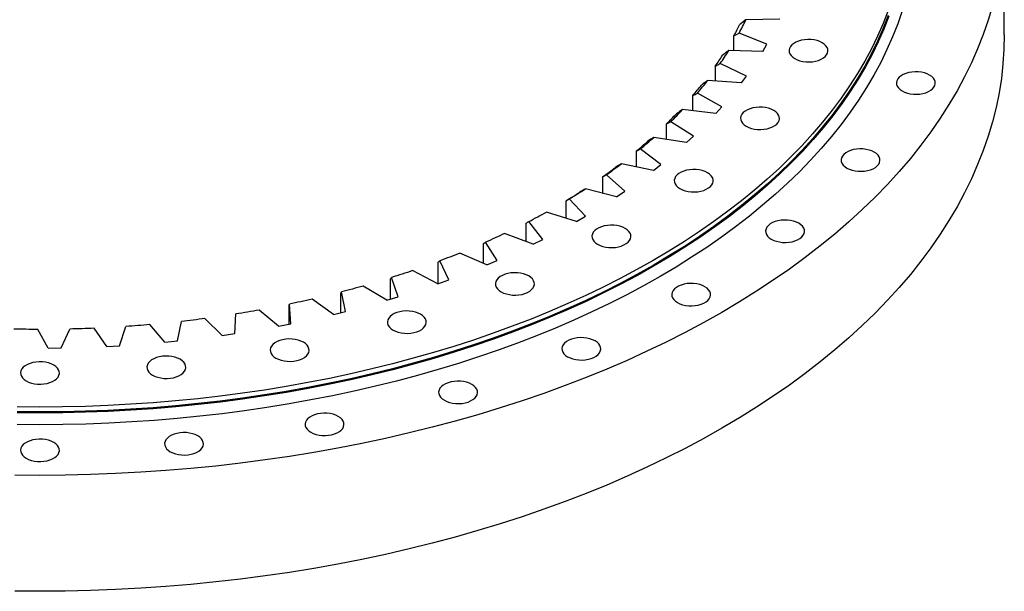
# Model space of a CAD drawing. Header units: millimetres. Extents: x 41 to 6109, y 5902 to 10394.
# Tile 9 of 10: x 4411 to 5069, y 7773 to 8156. Entities that reach past the tile are written whole.
import ezdxf

# ---------------------------------------------------------------- set-up
doc = ezdxf.new("R2010")
doc.units = ezdxf.units.MM
doc.header["$LTSCALE"] = 20

msp = doc.modelspace()

# ---------------------------------------------------------------- linework, layer by layer
at = {"color": 7, "linetype": 'Continuous', "lineweight": 25}
for p, q in [((5069.48, 8145.66), (5069.48, 8223.23)), ((4919.31, 8156.18), (4896.61, 8155.71)), ((4910.65, 8139.26), (4892.03, 8146.77)), ((4888.6, 8134.99), (4888.6, 8144.9)), ((4907.88, 8134.53), (4885.19, 8135.07)), ((4907.88, 8134.53), (4910.65, 8139.26)), ((4876.2, 8114.64), (4876.2, 8124.63)), ((4897.01, 8118.05), (4879.44, 8126.36)), ((4893.62, 8113.45), (4871.06, 8114.99)), ((4893.62, 8113.45), (4897.01, 8118.05)), ((4861.15, 8094.82), (4861.15, 8104.97)), ((4880.59, 8097.5), (4864.18, 8106.56)), ((4876.6, 8093.07), (4854.32, 8095.6)), ((4876.6, 8093.07), (4880.59, 8097.5)), ((4861.49, 8077.73), (4846.33, 8087.5)), ((4843.53, 8075.64), (4843.53, 8086.04)), ((4856.93, 8073.49), (4835.05, 8077)), ((4856.93, 8073.49), (4861.49, 8077.73)), ((4823.46, 8057.2), (4823.46, 8067.94)), ((4839.84, 8058.87), (4826.02, 8069.28)), ((4834.73, 8054.85), (4813.37, 8059.31)), ((4834.73, 8054.85), (4839.84, 8058.87)), ((4801.05, 8039.6), (4801.05, 8050.77)), ((4815.74, 8041.02), (4803.34, 8052.01)), ((4810.11, 8037.24), (4789.41, 8042.63)), ((4810.11, 8037.24), (4815.74, 8041.02)), ((4776.43, 8022.91), (4776.43, 8034.65)), ((4789.35, 8024.29), (4778.44, 8035.79)), ((4783.23, 8020.76), (4763.31, 8027.06)), ((4783.23, 8020.76), (4789.35, 8024.29)), ((4749.74, 8007.23), (4749.74, 8019.67)), ((4760.81, 8008.78), (4751.47, 8020.73)), ((4754.25, 8005.53), (4735.22, 8012.69)), ((4754.25, 8005.53), (4760.81, 8008.78)), ((4721.14, 7992.59), (4721.14, 8005.91)), ((4730.31, 7994.57), (4722.57, 8006.89)), ((4723.33, 7991.62), (4705.31, 7999.6)), ((4690.8, 7979.16), (4690.8, 7993.45)), ((4698.01, 7981.75), (4691.93, 7994.38)), ((4723.33, 7991.62), (4730.31, 7994.57)), ((4658.9, 7968.83), (4658.9, 7982.37)), ((4664.1, 7970.39), (4659.71, 7983.26)), ((4690.66, 7979.11), (4673.74, 7987.87)), ((4690.66, 7979.11), (4698.01, 7981.75)), ((4656.43, 7968.09), (4640.72, 7977.56)), ((4620.83, 7958.61), (4606.43, 7968.75)), ((4625.62, 7959.79), (4625.62, 7972.73)), ((4628.79, 7960.57), (4626.12, 7973.59)), ((4656.43, 7968.09), (4664.1, 7970.39)), ((4591.17, 7952.12), (4591.17, 7964.59)), ((4592.27, 7952.33), (4591.34, 7965.44)), ((4546.4, 7944.51), (4534.84, 7955.8)), ((4554.78, 7945.74), (4555.58, 7958.84)), ((4584.08, 7950.74), (4571.07, 7961.48)), ((4620.83, 7958.61), (4628.79, 7960.57)), ((4469.11, 7937.13), (4460.67, 7949.3)), ((4477.71, 7937.6), (4481.98, 7950.48)), ((4508, 7939.96), (4497.97, 7951.73)), ((4516.51, 7940.82), (4519.06, 7953.85)), ((4584.08, 7950.74), (4592.27, 7952.33)), ((4429.96, 7936.02), (4423.16, 7948.53)), ((4438.6, 7936.11), (4444.56, 7948.77)), ((4546.4, 7944.51), (4554.78, 7945.74)), ((4429.96, 7936.02), (4438.6, 7936.11)), ((4469.11, 7937.13), (4477.71, 7937.6)), ((4508, 7939.96), (4516.51, 7940.82))]:
    msp.add_line(p, q, dxfattribs=at)
at = {"color": 7, "linetype": 'Continuous', "lineweight": 25, "flags": 128}
for points in [[(5061.53, 8164.99), (5058.68, 8155.38), (5055.38, 8145.82), (5051.65, 8136.31), (5047.5, 8126.86), (5042.91, 8117.48), (5037.91, 8108.17), (5032.48, 8098.94), (5026.64, 8089.8), (5020.38, 8080.74), (5013.71, 8071.79), (5006.64, 8062.93), (4999.17, 8054.19), (4991.31, 8045.56), (4983.06, 8037.06), (4974.43, 8028.68), (4965.42, 8020.44), (4956.04, 8012.33), (4946.29, 8004.37), (4936.19, 7996.56), (4925.73, 7988.91), (4914.94, 7981.41), (4903.8, 7974.08), (4892.34, 7966.92), (4880.56, 7959.94), (4868.46, 7953.14), (4856.06, 7946.52), (4843.37, 7940.1), (4830.39, 7933.86), (4817.13, 7927.83), (4803.6, 7922), (4789.81, 7916.37), (4775.77, 7910.95), (4761.49, 7905.75), (4746.98, 7900.77), (4732.24, 7896.01), (4717.3, 7891.47), (4702.16, 7887.16), (4686.82, 7883.07), (4671.31, 7879.23), (4655.62, 7875.61), (4639.78, 7872.24), (4623.79, 7869.11), (4607.67, 7866.22), (4591.41, 7863.57), (4575.05, 7861.17), (4558.58, 7859.02), (4542.02, 7857.12), (4525.38, 7855.47), (4508.67, 7854.07), (4491.9, 7852.92), (4475.08, 7852.03), (4458.23, 7851.39), (4441.36, 7851.01), (4424.48, 7850.88), (4407.59, 7851.01)], [(5001.15, 8161.61), (4998.16, 8152.92), (4994.77, 8144.28), (4990.99, 8135.68), (4986.82, 8127.15), (4982.27, 8118.69), (4977.33, 8110.3), (4972.02, 8101.98), (4966.33, 8093.75), (4960.27, 8085.6), (4953.84, 8077.55), (4947.05, 8069.6), (4939.9, 8061.76), (4932.4, 8054.03), (4924.55, 8046.41), (4916.36, 8038.91), (4907.83, 8031.54), (4898.96, 8024.3), (4889.78, 8017.2), (4880.27, 8010.24), (4870.45, 8003.43), (4860.33, 7996.76), (4849.91, 7990.25), (4839.19, 7983.9), (4828.2, 7977.72), (4816.92, 7971.7), (4805.38, 7965.86), (4793.57, 7960.19), (4781.51, 7954.7), (4769.21, 7949.4), (4756.67, 7944.28), (4743.91, 7939.36), (4730.92, 7934.63), (4717.73, 7930.1), (4704.33, 7925.77), (4690.74, 7921.64), (4676.97, 7917.72), (4663.03, 7914.01), (4648.92, 7910.51), (4634.66, 7907.22), (4620.25, 7904.16), (4605.71, 7901.31), (4591.05, 7898.68), (4576.27, 7896.27), (4561.39, 7894.09), (4546.42, 7892.13), (4531.36, 7890.41), (4516.22, 7888.9), (4501.03, 7887.63), (4485.78, 7886.59), (4470.49, 7885.78), (4455.17, 7885.2), (4439.83, 7884.85), (4424.48, 7884.74), (4409.12, 7884.85)], [(4991.8, 8161.78), (4988.45, 8153.24), (4984.71, 8144.74), (4980.59, 8136.3), (4976.09, 8127.93), (4971.21, 8119.63), (4965.95, 8111.41), (4960.33, 8103.27), (4954.33, 8095.21), (4947.98, 8087.25), (4941.26, 8079.39), (4934.19, 8071.63), (4926.77, 8063.99), (4919.01, 8056.45), (4910.9, 8049.04), (4902.47, 8041.75), (4893.71, 8034.59), (4884.62, 8027.57), (4875.22, 8020.69), (4865.51, 8013.95), (4855.5, 8007.36), (4845.19, 8000.92), (4834.6, 7994.64), (4823.72, 7988.52), (4812.57, 7982.57), (4801.16, 7976.79), (4789.48, 7971.19), (4777.56, 7965.76), (4765.39, 7960.52), (4752.99, 7955.46), (4740.37, 7950.59), (4727.52, 7945.91), (4714.48, 7941.43), (4701.23, 7937.15), (4687.79, 7933.07), (4674.17, 7929.19), (4660.38, 7925.52), (4646.43, 7922.06), (4632.33, 7918.81), (4618.08, 7915.78), (4603.71, 7912.96), (4589.2, 7910.36), (4574.59, 7907.98), (4559.87, 7905.82), (4545.06, 7903.89), (4530.17, 7902.18), (4515.21, 7900.69), (4500.18, 7899.44), (4485.1, 7898.41), (4469.98, 7897.6), (4454.83, 7897.03), (4439.66, 7896.69), (4424.48, 7896.57), (4409.29, 7896.69)], [(4992.29, 8158.05), (4988.94, 8149.49), (4985.2, 8140.99), (4981.07, 8132.55), (4976.56, 8124.17), (4971.68, 8115.86), (4966.42, 8107.63), (4960.79, 8099.48), (4954.79, 8091.42), (4948.43, 8083.45), (4941.71, 8075.59), (4934.63, 8067.82), (4927.2, 8060.17), (4919.43, 8052.63), (4911.32, 8045.21), (4902.88, 8037.91), (4894.11, 8030.75), (4885.02, 8023.72), (4875.61, 8016.83), (4865.89, 8010.08), (4855.87, 8003.49), (4845.56, 7997.05), (4834.95, 7990.76), (4824.07, 7984.64), (4812.91, 7978.69), (4801.48, 7972.9), (4789.8, 7967.29), (4777.86, 7961.86), (4765.69, 7956.61), (4753.27, 7951.55), (4740.64, 7946.67), (4727.79, 7941.99), (4714.73, 7937.51), (4701.47, 7933.22), (4688.02, 7929.13), (4674.39, 7925.25), (4660.59, 7921.58), (4646.62, 7918.12), (4632.51, 7914.87), (4618.25, 7911.83), (4603.86, 7909.01), (4589.35, 7906.41), (4574.72, 7904.03), (4559.99, 7901.87), (4545.17, 7899.93), (4530.26, 7898.22), (4515.29, 7896.74), (4500.25, 7895.48), (4485.15, 7894.45), (4470.02, 7893.64), (4454.86, 7893.07), (4439.67, 7892.72), (4424.48, 7892.61), (4409.28, 7892.72)], [(4991.8, 8158.52), (4988.45, 8149.97), (4984.71, 8141.47), (4980.59, 8133.04), (4976.09, 8124.67), (4971.21, 8116.37), (4965.95, 8108.14), (4960.33, 8100), (4954.33, 8091.95), (4947.98, 8083.99), (4941.26, 8076.12), (4934.19, 8068.37), (4926.77, 8060.72), (4919.01, 8053.19), (4910.9, 8045.77), (4902.47, 8038.49), (4893.71, 8031.33), (4884.62, 8024.3), (4875.22, 8017.42), (4865.51, 8010.68), (4855.5, 8004.09), (4845.19, 7997.65), (4834.6, 7991.37), (4823.72, 7985.26), (4812.57, 7979.31), (4801.16, 7973.53), (4789.48, 7967.92), (4777.56, 7962.5), (4765.39, 7957.25), (4752.99, 7952.19), (4740.37, 7947.32), (4727.52, 7942.65), (4714.48, 7938.16), (4701.23, 7933.88), (4687.79, 7929.8), (4674.17, 7925.92), (4660.38, 7922.25), (4646.43, 7918.79), (4632.33, 7915.55), (4618.08, 7912.51), (4603.71, 7909.69), (4589.2, 7907.09), (4574.59, 7904.72), (4559.87, 7902.56), (4545.06, 7900.62), (4530.17, 7898.91), (4515.21, 7897.43), (4500.18, 7896.17), (4485.1, 7895.14), (4469.98, 7894.34), (4454.83, 7893.77), (4439.66, 7893.42), (4424.48, 7893.31), (4409.29, 7893.42)], [(5069.48, 8145.66), (5069.25, 8135.92), (5068.59, 8126.18), (5067.49, 8116.45), (5065.94, 8106.74), (5063.96, 8097.06), (5061.53, 8087.41), (5058.68, 8077.81), (5055.38, 8068.25), (5051.65, 8058.74), (5047.5, 8049.29), (5042.91, 8039.91), (5037.91, 8030.6), (5032.48, 8021.37), (5026.64, 8012.22), (5020.38, 8003.17), (5013.71, 7994.21), (5006.64, 7985.36), (4999.17, 7976.62), (4991.31, 7967.99), (4983.06, 7959.49), (4974.43, 7951.11), (4965.42, 7942.87), (4956.04, 7934.76), (4946.29, 7926.8), (4936.19, 7918.99), (4925.73, 7911.33), (4914.94, 7903.84), (4903.8, 7896.51), (4892.34, 7889.35), (4880.56, 7882.37), (4868.46, 7875.57), (4856.06, 7868.95), (4843.37, 7862.52), (4830.39, 7856.29), (4817.13, 7850.26), (4803.6, 7844.42), (4789.81, 7838.8), (4775.77, 7833.38), (4761.49, 7828.18), (4746.98, 7823.2), (4732.24, 7818.43), (4717.3, 7813.9), (4702.16, 7809.58), (4686.82, 7805.5), (4671.31, 7801.66), (4655.62, 7798.04), (4639.78, 7794.67), (4623.79, 7791.54), (4607.67, 7788.65), (4591.41, 7786), (4575.05, 7783.6), (4558.58, 7781.45), (4542.02, 7779.55), (4525.38, 7777.9), (4508.67, 7776.5), (4491.9, 7775.35), (4475.08, 7774.46), (4458.23, 7773.82), (4441.36, 7773.44), (4424.48, 7773.31), (4407.59, 7773.44)], [(4929.33, 8129.67), (4930.97, 8128.87), (4932.81, 8128.24), (4934.81, 8127.79), (4936.91, 8127.53), (4939.06, 8127.48), (4941.19, 8127.63), (4943.25, 8127.99), (4945.18, 8128.53), (4946.92, 8129.25), (4948.44, 8130.13), (4949.69, 8131.14), (4950.63, 8132.25), (4951.25, 8133.44), (4951.51, 8134.67), (4951.42, 8135.91), (4950.98, 8137.12), (4950.2, 8138.27), (4949.1, 8139.34), (4947.71, 8140.29), (4946.08, 8141.09), (4944.23, 8141.72), (4942.23, 8142.17), (4940.13, 8142.43), (4937.98, 8142.48), (4935.85, 8142.32), (4933.8, 8141.97), (4931.87, 8141.43), (4930.12, 8140.71), (4928.6, 8139.83), (4927.35, 8138.82), (4926.41, 8137.71), (4925.8, 8136.52), (4925.53, 8135.29), (4925.62, 8134.05), (4926.06, 8132.84), (4926.84, 8131.68), (4927.94, 8130.62), (4929.33, 8129.67)], [(5001.13, 8108.04), (5002.77, 8107.24), (5004.62, 8106.6), (5006.62, 8106.15), (5008.72, 8105.9), (5010.86, 8105.85), (5012.99, 8106), (5015.05, 8106.35), (5016.98, 8106.9), (5018.73, 8107.62), (5020.25, 8108.49), (5021.49, 8109.5), (5022.44, 8110.62), (5023.05, 8111.8), (5023.32, 8113.03), (5023.23, 8114.27), (5022.79, 8115.49), (5022.01, 8116.64), (5020.91, 8117.71), (5019.52, 8118.65), (5017.88, 8119.45), (5016.04, 8120.09), (5014.04, 8120.54), (5011.93, 8120.79), (5009.79, 8120.84), (5007.66, 8120.69), (5005.6, 8120.34), (5003.67, 8119.79), (5001.92, 8119.07), (5000.41, 8118.19), (4999.16, 8117.19), (4998.22, 8116.07), (4997.6, 8114.88), (4997.34, 8113.65), (4997.43, 8112.42), (4997.87, 8111.2), (4998.65, 8110.05), (4999.75, 8108.98), (5001.13, 8108.04)], [(4896.87, 8084.44), (4898.51, 8083.64), (4900.36, 8083), (4902.36, 8082.55), (4904.46, 8082.3), (4906.6, 8082.24), (4908.73, 8082.4), (4910.79, 8082.75), (4912.72, 8083.3), (4914.47, 8084.02), (4915.98, 8084.89), (4917.23, 8085.9), (4918.18, 8087.02), (4918.79, 8088.2), (4919.05, 8089.43), (4918.96, 8090.67), (4918.52, 8091.88), (4917.74, 8093.04), (4916.64, 8094.1), (4915.26, 8095.05), (4913.62, 8095.85), (4911.77, 8096.49), (4909.77, 8096.94), (4907.67, 8097.19), (4905.53, 8097.24), (4903.4, 8097.09), (4901.34, 8096.73), (4899.41, 8096.19), (4897.66, 8095.47), (4896.14, 8094.59), (4894.9, 8093.58), (4893.95, 8092.47), (4893.34, 8091.28), (4893.08, 8090.05), (4893.16, 8088.81), (4893.61, 8087.6), (4894.39, 8086.45), (4895.48, 8085.38), (4896.87, 8084.44)], [(4964.14, 8056.48), (4965.78, 8055.68), (4967.63, 8055.05), (4969.63, 8054.6), (4971.73, 8054.34), (4973.87, 8054.29), (4976, 8054.45), (4978.06, 8054.8), (4979.99, 8055.34), (4981.74, 8056.06), (4983.26, 8056.94), (4984.5, 8057.95), (4985.45, 8059.06), (4986.06, 8060.25), (4986.32, 8061.48), (4986.24, 8062.72), (4985.8, 8063.93), (4985.01, 8065.09), (4983.92, 8066.15), (4982.53, 8067.1), (4980.89, 8067.9), (4979.05, 8068.53), (4977.05, 8068.98), (4974.94, 8069.24), (4972.8, 8069.29), (4970.67, 8069.14), (4968.61, 8068.78), (4966.68, 8068.24), (4964.93, 8067.52), (4963.42, 8066.64), (4962.17, 8065.63), (4961.23, 8064.52), (4960.61, 8063.33), (4960.35, 8062.1), (4960.44, 8060.86), (4960.88, 8059.65), (4961.66, 8058.49), (4962.76, 8057.43), (4964.14, 8056.48)], [(4852.56, 8042.69), (4854.2, 8041.89), (4856.04, 8041.25), (4858.04, 8040.8), (4860.14, 8040.55), (4862.29, 8040.5), (4864.42, 8040.65), (4866.48, 8041), (4868.4, 8041.55), (4870.15, 8042.27), (4871.67, 8043.15), (4872.92, 8044.15), (4873.86, 8045.27), (4874.47, 8046.46), (4874.74, 8047.69), (4874.65, 8048.92), (4874.21, 8050.14), (4873.43, 8051.29), (4872.33, 8052.36), (4870.94, 8053.3), (4869.3, 8054.1), (4867.46, 8054.74), (4865.46, 8055.19), (4863.36, 8055.44), (4861.21, 8055.49), (4859.08, 8055.34), (4857.02, 8054.99), (4855.09, 8054.44), (4853.35, 8053.72), (4851.83, 8052.85), (4850.58, 8051.84), (4849.64, 8050.72), (4849.03, 8049.54), (4848.76, 8048.31), (4848.85, 8047.07), (4849.29, 8045.85), (4850.07, 8044.7), (4851.17, 8043.64), (4852.56, 8042.69)], [(4913.64, 8008.91), (4915.28, 8008.1), (4917.12, 8007.47), (4919.12, 8007.02), (4921.22, 8006.76), (4923.37, 8006.71), (4925.5, 8006.87), (4927.56, 8007.22), (4929.48, 8007.76), (4931.23, 8008.49), (4932.75, 8009.36), (4934, 8010.37), (4934.94, 8011.48), (4935.55, 8012.67), (4935.82, 8013.9), (4935.73, 8015.14), (4935.29, 8016.35), (4934.51, 8017.51), (4933.41, 8018.57), (4932.02, 8019.52), (4930.38, 8020.32), (4928.54, 8020.95), (4926.54, 8021.4), (4924.44, 8021.66), (4922.29, 8021.71), (4920.16, 8021.56), (4918.1, 8021.2), (4916.18, 8020.66), (4914.43, 8019.94), (4912.91, 8019.06), (4911.66, 8018.05), (4910.72, 8016.94), (4910.11, 8015.75), (4909.84, 8014.52), (4909.93, 8013.28), (4910.37, 8012.07), (4911.15, 8010.92), (4912.25, 8009.85), (4913.64, 8008.91)], [(4797.47, 8005.46), (4799.11, 8004.66), (4800.96, 8004.02), (4802.96, 8003.57), (4805.06, 8003.32), (4807.2, 8003.27), (4809.33, 8003.42), (4811.39, 8003.77), (4813.32, 8004.32), (4815.07, 8005.04), (4816.59, 8005.91), (4817.83, 8006.92), (4818.78, 8008.04), (4819.39, 8009.22), (4819.66, 8010.45), (4819.57, 8011.69), (4819.13, 8012.91), (4818.35, 8014.06), (4817.25, 8015.13), (4815.86, 8016.07), (4814.22, 8016.87), (4812.38, 8017.51), (4810.38, 8017.96), (4808.27, 8018.21), (4806.13, 8018.26), (4804, 8018.11), (4801.94, 8017.76), (4800.01, 8017.21), (4798.27, 8016.49), (4796.75, 8015.62), (4795.5, 8014.61), (4794.56, 8013.49), (4793.94, 8012.31), (4793.68, 8011.08), (4793.77, 8009.84), (4794.21, 8008.62), (4794.99, 8007.47), (4796.09, 8006.4), (4797.47, 8005.46)], [(4735.22, 8012.69), (4733.66, 8011.95), (4732.09, 8011.22), (4730.51, 8010.49), (4728.94, 8009.76), (4727.35, 8009.04), (4725.76, 8008.32), (4724.17, 8007.61), (4722.57, 8006.89)], [(4705.31, 7999.6), (4703.65, 7998.93), (4701.99, 7998.27), (4700.32, 7997.61), (4698.65, 7996.96), (4696.98, 7996.31), (4695.3, 7995.66), (4693.61, 7995.02), (4691.93, 7994.38)], [(4673.74, 7987.87), (4672, 7987.27), (4670.26, 7986.69), (4668.51, 7986.11), (4666.76, 7985.53), (4665, 7984.95), (4663.24, 7984.38), (4661.48, 7983.82), (4659.71, 7983.26)], [(4732.98, 7973.66), (4734.62, 7972.86), (4736.46, 7972.22), (4738.46, 7971.77), (4740.57, 7971.52), (4742.71, 7971.47), (4744.84, 7971.62), (4746.9, 7971.98), (4748.83, 7972.52), (4750.58, 7973.24), (4752.09, 7974.12), (4753.34, 7975.12), (4754.28, 7976.24), (4754.9, 7977.43), (4755.16, 7978.66), (4755.07, 7979.89), (4754.63, 7981.11), (4753.85, 7982.26), (4752.75, 7983.33), (4751.37, 7984.27), (4749.73, 7985.07), (4747.88, 7985.71), (4745.88, 7986.16), (4743.78, 7986.41), (4741.64, 7986.46), (4739.51, 7986.31), (4737.45, 7985.96), (4735.52, 7985.41), (4733.77, 7984.69), (4732.25, 7983.82), (4731.01, 7982.81), (4730.06, 7981.69), (4729.45, 7980.51), (4729.18, 7979.28), (4729.27, 7978.04), (4729.71, 7976.83), (4730.49, 7975.67), (4731.59, 7974.61), (4732.98, 7973.66)], [(4640.72, 7977.56), (4638.91, 7977.05), (4637.09, 7976.54), (4635.27, 7976.04), (4633.45, 7975.54), (4631.62, 7975.05), (4629.79, 7974.56), (4627.96, 7974.07), (4626.12, 7973.59)], [(4850.86, 7966.47), (4852.5, 7965.67), (4854.34, 7965.04), (4856.34, 7964.59), (4858.45, 7964.33), (4860.59, 7964.28), (4862.72, 7964.44), (4864.78, 7964.79), (4866.71, 7965.33), (4868.46, 7966.05), (4869.97, 7966.93), (4871.22, 7967.94), (4872.16, 7969.05), (4872.78, 7970.24), (4873.04, 7971.47), (4872.95, 7972.71), (4872.51, 7973.92), (4871.73, 7975.08), (4870.63, 7976.14), (4869.25, 7977.09), (4867.61, 7977.89), (4865.76, 7978.52), (4863.76, 7978.97), (4861.66, 7979.23), (4859.52, 7979.28), (4857.39, 7979.13), (4855.33, 7978.77), (4853.4, 7978.23), (4851.65, 7977.51), (4850.13, 7976.63), (4848.89, 7975.62), (4847.94, 7974.51), (4847.33, 7973.32), (4847.06, 7972.09), (4847.15, 7970.85), (4847.59, 7969.64), (4848.37, 7968.48), (4849.47, 7967.42), (4850.86, 7966.47)], [(4606.43, 7968.75), (4604.55, 7968.32), (4602.67, 7967.9), (4600.79, 7967.48), (4598.91, 7967.06), (4597.02, 7966.65), (4595.13, 7966.24), (4593.24, 7965.83), (4591.34, 7965.44)], [(4534.84, 7955.8), (4532.88, 7955.54), (4530.91, 7955.28), (4528.94, 7955.03), (4526.96, 7954.78), (4524.99, 7954.54), (4523.01, 7954.31), (4521.04, 7954.08), (4519.06, 7953.85)], [(4571.07, 7961.48), (4569.14, 7961.14), (4567.21, 7960.8), (4565.28, 7960.46), (4563.34, 7960.13), (4561.41, 7959.8), (4559.47, 7959.47), (4557.53, 7959.16), (4555.58, 7958.84)], [(4660.67, 7948.08), (4662.3, 7947.28), (4664.15, 7946.64), (4666.15, 7946.19), (4668.25, 7945.94), (4670.39, 7945.89), (4672.53, 7946.04), (4674.58, 7946.39), (4676.51, 7946.94), (4678.26, 7947.66), (4679.78, 7948.53), (4681.03, 7949.54), (4681.97, 7950.66), (4682.58, 7951.84), (4682.85, 7953.07), (4682.76, 7954.31), (4682.32, 7955.53), (4681.54, 7956.68), (4680.44, 7957.74), (4679.05, 7958.69), (4677.41, 7959.49), (4675.57, 7960.13), (4673.57, 7960.58), (4671.47, 7960.83), (4669.32, 7960.88), (4667.19, 7960.73), (4665.13, 7960.38), (4663.2, 7959.83), (4661.46, 7959.11), (4659.94, 7958.23), (4658.69, 7957.23), (4657.75, 7956.11), (4657.13, 7954.92), (4656.87, 7953.69), (4656.96, 7952.46), (4657.4, 7951.24), (4658.18, 7950.09), (4659.28, 7949.02), (4660.67, 7948.08)], [(4460.67, 7949.3), (4458.66, 7949.22), (4456.65, 7949.14), (4454.63, 7949.06), (4452.62, 7949), (4450.6, 7948.93), (4448.59, 7948.87), (4446.57, 7948.82), (4444.56, 7948.77)], [(4497.97, 7951.73), (4495.98, 7951.56), (4493.98, 7951.39), (4491.98, 7951.23), (4489.98, 7951.07), (4487.98, 7950.91), (4485.98, 7950.77), (4483.98, 7950.62), (4481.98, 7950.48)], [(4423.16, 7948.53), (4421.14, 7948.53), (4419.13, 7948.55), (4417.11, 7948.56), (4415.09, 7948.58), (4413.07, 7948.6), (4411.05, 7948.63), (4409.04, 7948.67), (4407.02, 7948.71)], [(4777.36, 7930.23), (4779, 7929.43), (4780.84, 7928.8), (4782.84, 7928.35), (4784.94, 7928.09), (4787.09, 7928.04), (4789.22, 7928.19), (4791.28, 7928.55), (4793.21, 7929.09), (4794.95, 7929.81), (4796.47, 7930.69), (4797.72, 7931.7), (4798.66, 7932.81), (4799.27, 7934), (4799.54, 7935.23), (4799.45, 7936.47), (4799.01, 7937.68), (4798.23, 7938.84), (4797.13, 7939.9), (4795.74, 7940.85), (4794.11, 7941.65), (4792.26, 7942.28), (4790.26, 7942.73), (4788.16, 7942.99), (4786.01, 7943.04), (4783.88, 7942.88), (4781.83, 7942.53), (4779.9, 7941.99), (4778.15, 7941.27), (4776.63, 7940.39), (4775.38, 7939.38), (4774.44, 7938.27), (4773.83, 7937.08), (4773.56, 7935.85), (4773.65, 7934.61), (4774.09, 7933.4), (4774.87, 7932.24), (4775.97, 7931.18), (4777.36, 7930.23)], [(4582.31, 7929.34), (4583.95, 7928.54), (4585.79, 7927.9), (4587.79, 7927.45), (4589.89, 7927.2), (4592.04, 7927.15), (4594.17, 7927.3), (4596.23, 7927.66), (4598.15, 7928.2), (4599.9, 7928.92), (4601.42, 7929.8), (4602.67, 7930.81), (4603.61, 7931.92), (4604.22, 7933.11), (4604.49, 7934.34), (4604.4, 7935.58), (4603.96, 7936.79), (4603.18, 7937.94), (4602.08, 7939.01), (4600.69, 7939.95), (4599.05, 7940.75), (4597.21, 7941.39), (4595.21, 7941.84), (4593.11, 7942.09), (4590.96, 7942.15), (4588.83, 7941.99), (4586.77, 7941.64), (4584.84, 7941.09), (4583.1, 7940.37), (4581.58, 7939.5), (4580.33, 7938.49), (4579.39, 7937.37), (4578.78, 7936.19), (4578.51, 7934.96), (4578.6, 7933.72), (4579.04, 7932.51), (4579.82, 7931.35), (4580.92, 7930.29), (4582.31, 7929.34)], [(4499.84, 7917.91), (4501.47, 7917.11), (4503.32, 7916.47), (4505.32, 7916.02), (4507.42, 7915.77), (4509.57, 7915.72), (4511.7, 7915.87), (4513.75, 7916.23), (4515.68, 7916.77), (4517.43, 7917.49), (4518.95, 7918.37), (4520.2, 7919.38), (4521.14, 7920.49), (4521.75, 7921.68), (4522.02, 7922.91), (4521.93, 7924.15), (4521.49, 7925.36), (4520.71, 7926.51), (4519.61, 7927.58), (4518.22, 7928.52), (4516.58, 7929.32), (4514.74, 7929.96), (4512.74, 7930.41), (4510.64, 7930.66), (4508.49, 7930.72), (4506.36, 7930.56), (4504.3, 7930.21), (4502.37, 7929.66), (4500.63, 7928.94), (4499.11, 7928.07), (4497.86, 7927.06), (4496.92, 7925.94), (4496.31, 7924.76), (4496.04, 7923.53), (4496.13, 7922.29), (4496.57, 7921.08), (4497.35, 7919.92), (4498.45, 7918.86), (4499.84, 7917.91)], [(4415.28, 7914.07), (4416.92, 7913.27), (4418.77, 7912.63), (4420.77, 7912.18), (4422.87, 7911.93), (4425.01, 7911.88), (4427.14, 7912.03), (4429.2, 7912.38), (4431.13, 7912.93), (4432.88, 7913.65), (4434.4, 7914.52), (4435.64, 7915.53), (4436.59, 7916.65), (4437.2, 7917.84), (4437.46, 7919.07), (4437.38, 7920.3), (4436.94, 7921.52), (4436.15, 7922.67), (4435.06, 7923.74), (4433.67, 7924.68), (4432.03, 7925.48), (4430.19, 7926.12), (4428.19, 7926.57), (4426.08, 7926.82), (4423.94, 7926.87), (4421.81, 7926.72), (4419.75, 7926.37), (4417.82, 7925.82), (4416.07, 7925.1), (4414.56, 7924.23), (4413.31, 7923.22), (4412.37, 7922.1), (4411.75, 7920.92), (4411.49, 7919.69), (4411.58, 7918.45), (4412.02, 7917.23), (4412.8, 7916.08), (4413.9, 7915.01), (4415.28, 7914.07)], [(4694.94, 7901.08), (4696.58, 7900.28), (4698.42, 7899.64), (4700.42, 7899.19), (4702.53, 7898.94), (4704.67, 7898.89), (4706.8, 7899.04), (4708.86, 7899.39), (4710.79, 7899.94), (4712.54, 7900.66), (4714.05, 7901.53), (4715.3, 7902.54), (4716.24, 7903.66), (4716.86, 7904.84), (4717.12, 7906.07), (4717.03, 7907.31), (4716.59, 7908.53), (4715.81, 7909.68), (4714.71, 7910.74), (4713.33, 7911.69), (4711.69, 7912.49), (4709.84, 7913.13), (4707.84, 7913.58), (4705.74, 7913.83), (4703.6, 7913.88), (4701.47, 7913.73), (4699.41, 7913.38), (4697.48, 7912.83), (4695.73, 7912.11), (4694.21, 7911.23), (4692.97, 7910.23), (4692.02, 7909.11), (4691.41, 7907.92), (4691.14, 7906.69), (4691.23, 7905.46), (4691.67, 7904.24), (4692.45, 7903.09), (4693.55, 7902.02), (4694.94, 7901.08)], [(4605.64, 7879.72), (4607.28, 7878.92), (4609.12, 7878.29), (4611.12, 7877.84), (4613.22, 7877.58), (4615.37, 7877.53), (4617.5, 7877.68), (4619.56, 7878.04), (4621.48, 7878.58), (4623.23, 7879.3), (4624.75, 7880.18), (4626, 7881.19), (4626.94, 7882.3), (4627.55, 7883.49), (4627.82, 7884.72), (4627.73, 7885.96), (4627.29, 7887.17), (4626.51, 7888.33), (4625.41, 7889.39), (4624.02, 7890.34), (4622.38, 7891.14), (4620.54, 7891.77), (4618.54, 7892.22), (4616.44, 7892.48), (4614.29, 7892.53), (4612.16, 7892.37), (4610.1, 7892.02), (4608.18, 7891.48), (4606.43, 7890.76), (4604.91, 7889.88), (4603.66, 7888.87), (4602.72, 7887.76), (4602.11, 7886.57), (4601.84, 7885.34), (4601.93, 7884.1), (4602.37, 7882.89), (4603.15, 7881.73), (4604.25, 7880.67), (4605.64, 7879.72)], [(4511.65, 7866.7), (4513.29, 7865.89), (4515.13, 7865.26), (4517.13, 7864.81), (4519.23, 7864.56), (4521.38, 7864.5), (4523.51, 7864.66), (4525.56, 7865.01), (4527.49, 7865.56), (4529.24, 7866.28), (4530.76, 7867.15), (4532.01, 7868.16), (4532.95, 7869.27), (4533.56, 7870.46), (4533.83, 7871.69), (4533.74, 7872.93), (4533.3, 7874.14), (4532.52, 7875.3), (4531.42, 7876.36), (4530.03, 7877.31), (4528.39, 7878.11), (4526.55, 7878.74), (4524.55, 7879.2), (4522.45, 7879.45), (4520.3, 7879.5), (4518.17, 7879.35), (4516.11, 7878.99), (4514.18, 7878.45), (4512.44, 7877.73), (4510.92, 7876.85), (4509.67, 7875.84), (4508.73, 7874.73), (4508.12, 7873.54), (4507.85, 7872.31), (4507.94, 7871.07), (4508.38, 7869.86), (4509.16, 7868.71), (4510.26, 7867.64), (4511.65, 7866.7)], [(4415.28, 7862.32), (4416.92, 7861.52), (4418.77, 7860.88), (4420.77, 7860.43), (4422.87, 7860.18), (4425.01, 7860.13), (4427.14, 7860.28), (4429.2, 7860.63), (4431.13, 7861.18), (4432.88, 7861.9), (4434.4, 7862.77), (4435.64, 7863.78), (4436.59, 7864.9), (4437.2, 7866.08), (4437.46, 7867.31), (4437.38, 7868.55), (4436.94, 7869.77), (4436.15, 7870.92), (4435.06, 7871.99), (4433.67, 7872.93), (4432.03, 7873.73), (4430.19, 7874.37), (4428.19, 7874.82), (4426.08, 7875.07), (4423.94, 7875.12), (4421.81, 7874.97), (4419.75, 7874.62), (4417.82, 7874.07), (4416.07, 7873.35), (4414.56, 7872.47), (4413.31, 7871.47), (4412.37, 7870.35), (4411.75, 7869.16), (4411.49, 7867.93), (4411.58, 7866.7), (4412.02, 7865.48), (4412.8, 7864.33), (4413.9, 7863.26), (4415.28, 7862.32)]]:
    msp.add_lwpolyline(points, dxfattribs=at)
at = {"color": 7, "linetype": 'Continuous', "lineweight": 25}
for centre, radius, start, end in [((4712.6, 8244.27), 204.22, 331.48299, 334.30033), ((4710.25, 8240.9), 202.54, 331.70573, 334.07759), ((4691.06, 8256.92), 229.2, 325.27591, 327.88463), ((4688.89, 8253.45), 227.32, 325.48216, 327.67838), ((4666.21, 8275.28), 260.11, 319.56088, 321.95856), ((4664.24, 8271.66), 257.98, 319.75045, 321.76899), ((4639, 8299.8), 296.75, 314.3229, 316.51891), ((4637.25, 8295.98), 294.32, 314.49653, 316.34529), ((4608.94, 8326.45), 335.93, 309.68667, 311.37943), ((4610.45, 8330.52), 338.7, 309.5277, 311.53841), ((4580.33, 8362.77), 382.17, 305.27698, 306.83029), ((4581.61, 8367.13), 385.31, 305.1311, 306.97617), ((4553.48, 8408.93), 435.7, 301.08564, 302.78556), ((4552.43, 8404.22), 432.15, 301.22005, 302.65115), ((4526.96, 8454.86), 488.75, 297.3446, 298.91917)]:
    msp.add_arc(centre, radius, start, end, dxfattribs=at)
for points in [[(4896.61, 8155.71), (4895.21, 8154.59), (4893.81, 8153.48), (4892.42, 8152.36)], [(4888.6, 8144.9), (4889.74, 8145.52), (4890.89, 8146.15), (4892.03, 8146.77)], [(4885.19, 8135.07), (4883.79, 8134.01), (4882.39, 8132.96), (4880.99, 8131.9)], [(4876.2, 8124.63), (4877.28, 8125.21), (4878.36, 8125.78), (4879.44, 8126.36)], [(4871.06, 8114.99), (4869.67, 8114), (4868.28, 8113.01), (4866.9, 8112.01)], [(4861.15, 8104.97), (4862.16, 8105.5), (4863.17, 8106.03), (4864.18, 8106.56)], [(4854.32, 8095.6), (4852.94, 8094.67), (4851.57, 8093.73), (4850.2, 8092.8)], [(4843.53, 8086.04), (4844.47, 8086.52), (4845.4, 8087.01), (4846.33, 8087.5)], [(4835.05, 8077), (4833.7, 8076.13), (4832.35, 8075.26), (4831.01, 8074.39)], [(4823.46, 8067.94), (4824.31, 8068.38), (4825.16, 8068.83), (4826.02, 8069.28)], [(4813.37, 8059.31), (4812.06, 8058.5), (4810.74, 8057.69), (4809.43, 8056.87)], [(4801.05, 8050.77), (4801.81, 8051.19), (4802.58, 8051.6), (4803.34, 8052.01)], [(4789.41, 8042.63), (4788.14, 8041.88), (4786.86, 8041.12), (4785.59, 8040.36)], [(4776.43, 8034.65), (4777.1, 8035.03), (4777.77, 8035.41), (4778.44, 8035.79)], [(4749.74, 8019.67), (4750.31, 8020.02), (4750.89, 8020.37), (4751.47, 8020.73)], [(4721.14, 8005.91), (4721.62, 8006.24), (4722.09, 8006.56), (4722.57, 8006.89)], [(4690.8, 7993.45), (4691.18, 7993.76), (4691.55, 7994.07), (4691.93, 7994.38)], [(4658.9, 7982.37), (4659.17, 7982.66), (4659.44, 7982.96), (4659.71, 7983.26)], [(4625.62, 7972.73), (4625.79, 7973.02), (4625.95, 7973.3), (4626.12, 7973.59)], [(4591.17, 7964.59), (4591.23, 7964.87), (4591.28, 7965.15), (4591.34, 7965.44)]]:
    msp.add_open_spline(points, degree=3, dxfattribs=at)

doc.saveas('drawing.dxf')
